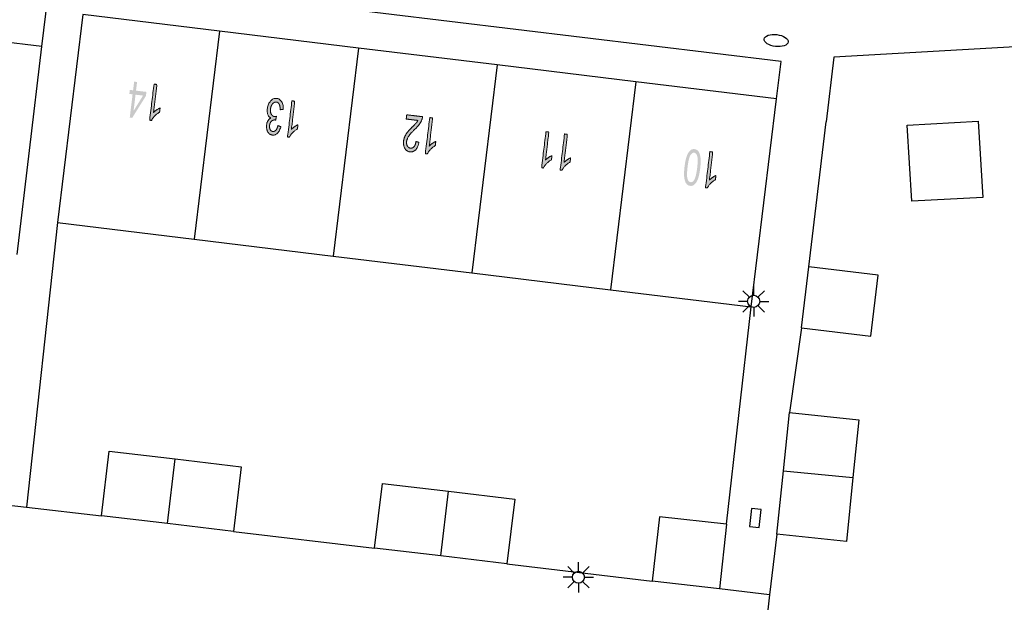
# Model space of a CAD drawing. Header units: metres. Extents: x 134521 to 134907, y 396000 to 396359.
# Tile 31 of 135: x 134544 to 134585, y 396177 to 396201. Entities that reach past the tile are written whole.
import ezdxf

# ---------------------------------------------------------------- set-up
doc = ezdxf.new("R2010")
doc.units = ezdxf.units.M
doc.header["$MEASUREMENT"] = 0

msp = doc.modelspace()

# ---------------------------------------------------------------- hatches: boundary and pattern name
at = {"linetype": 'Continuous', "lineweight": 0}
h = msp.add_hatch(color=251, dxfattribs=at)
h.paths.add_polyline_path([(134548.887, 396197.302), (134548.787, 396197.315), (134548.905, 396198.279), (134548.771, 396198.296), (134548.791, 396198.463), (134548.925, 396198.447), (134548.969, 396198.804), (134549.09, 396198.789), (134549.047, 396198.432), (134549.478, 396198.38), (134549.457, 396198.212)])
h.paths.add_polyline_path([(134548.945, 396197.592), (134549.027, 396198.264), (134549.337, 396198.227)], flags=16)
at = {"linetype": 'Continuous', "lineweight": 0, "extrusion": (0, 0, -1)}
h = msp.add_hatch(color=251, dxfattribs=at)
edge = h.paths.add_edge_path()
edge.add_line((-134549.793, 396198.703), (-134549.915, 396198.688))
edge.add_line((-134549.915, 396198.688), (-134549.773, 396197.524))
edge.add_spline(control_points=[(-134549.773, 396197.524), (-134549.825, 396197.581), (-134549.904, 396197.635), (-134549.983, 396197.69), (-134550.044, 396197.714)], knot_values=[0, 0, 0, 0.5, 0.5, 1, 1, 1], degree=2, periodic=0)
edge.add_line((-134550.044, 396197.714), (-134550.022, 396197.538))
edge.add_spline(control_points=[(-134550.022, 396197.538), (-134549.911, 396197.478), (-134549.822, 396197.385), (-134549.733, 396197.291), (-134549.69, 396197.199)], knot_values=[0, 0, 0, 0.5, 0.5, 1, 1, 1], degree=2, periodic=0)
edge.add_line((-134549.69, 396197.199), (-134549.611, 396197.208))
edge.add_line((-134549.611, 396197.208), (-134549.793, 396198.703))
h = msp.add_hatch(color=251, dxfattribs=at)
edge = h.paths.add_edge_path()
edge.add_line((-134555.142, 396197.652), (-134555.018, 396197.643))
edge.add_spline(control_points=[(-134555.018, 396197.643), (-134555.015, 396197.801), (-134554.974, 396197.876), (-134554.932, 396197.951), (-134554.859, 396197.959), (-134554.773, 396197.97), (-134554.703, 396197.888), (-134554.633, 396197.806), (-134554.617, 396197.674), (-134554.601, 396197.548), (-134554.646, 396197.459), (-134554.691, 396197.371), (-134554.776, 396197.36), (-134554.81, 396197.356), (-134554.864, 396197.37)], knot_values=[0, 0, 0, 0.142857, 0.142857, 0.285714, 0.285714, 0.428571, 0.428571, 0.571429, 0.571429, 0.714286, 0.714286, 0.857143, 0.857143, 1, 1, 1], degree=2, periodic=0)
edge.add_line((-134554.864, 396197.37), (-134554.831, 396197.212))
edge.add_spline(control_points=[(-134554.831, 396197.212), (-134554.819, 396197.215), (-134554.812, 396197.216), (-134554.734, 396197.226), (-134554.664, 396197.173), (-134554.594, 396197.119), (-134554.579, 396196.992), (-134554.567, 396196.892), (-134554.604, 396196.82), (-134554.641, 396196.749), (-134554.713, 396196.74), (-134554.784, 396196.732), (-134554.84, 396196.793), (-134554.895, 396196.855), (-134554.925, 396196.987)], knot_values=[0, 0, 0, 0.142857, 0.142857, 0.285714, 0.285714, 0.428571, 0.428571, 0.571429, 0.571429, 0.714286, 0.714286, 0.857143, 0.857143, 1, 1, 1], degree=2, periodic=0)
edge.add_line((-134554.925, 396196.987), (-134555.043, 396196.94))
edge.add_spline(control_points=[(-134555.043, 396196.94), (-134554.998, 396196.759), (-134554.907, 396196.667), (-134554.815, 396196.576), (-134554.697, 396196.59), (-134554.616, 396196.6), (-134554.554, 396196.661), (-134554.492, 396196.721), (-134554.467, 396196.816), (-134554.441, 396196.91), (-134554.454, 396197.012), (-134554.466, 396197.108), (-134554.51, 396197.183), (-134554.554, 396197.258), (-134554.627, 396197.296), (-134554.543, 396197.338), (-134554.506, 396197.439), (-134554.469, 396197.541), (-134554.487, 396197.685), (-134554.51, 396197.88), (-134554.622, 396198.004), (-134554.733, 396198.128), (-134554.878, 396198.11), (-134555.009, 396198.094), (-134555.081, 396197.967), (-134555.153, 396197.84), (-134555.142, 396197.652)], knot_values=[0, 0, 0, 0.076923, 0.076923, 0.153846, 0.153846, 0.230769, 0.230769, 0.307692, 0.307692, 0.384615, 0.384615, 0.461538, 0.461538, 0.538462, 0.538462, 0.615385, 0.615385, 0.692308, 0.692308, 0.769231, 0.769231, 0.846154, 0.846154, 0.923077, 0.923077, 1, 1, 1], degree=2, periodic=0)
h = msp.add_hatch(color=251, dxfattribs=at)
edge = h.paths.add_edge_path()
edge.add_line((-134555.504, 396198.009), (-134555.625, 396197.994))
edge.add_line((-134555.625, 396197.994), (-134555.483, 396196.829))
edge.add_spline(control_points=[(-134555.483, 396196.829), (-134555.535, 396196.887), (-134555.614, 396196.941), (-134555.693, 396196.995), (-134555.754, 396197.02)], knot_values=[0, 0, 0, 0.5, 0.5, 1, 1, 1], degree=2, periodic=0)
edge.add_line((-134555.754, 396197.02), (-134555.732, 396196.843))
edge.add_spline(control_points=[(-134555.732, 396196.843), (-134555.621, 396196.784), (-134555.532, 396196.69), (-134555.444, 396196.597), (-134555.4, 396196.505)], knot_values=[0, 0, 0, 0.5, 0.5, 1, 1, 1], degree=2, periodic=0)
edge.add_line((-134555.4, 396196.505), (-134555.321, 396196.514))
edge.add_line((-134555.321, 396196.514), (-134555.504, 396198.009))
h = msp.add_hatch(color=251, dxfattribs=at)
edge = h.paths.add_edge_path()
edge.add_line((-134560.238, 396197.256), (-134560.26, 396197.432))
edge.add_line((-134560.26, 396197.432), (-134560.916, 396197.352))
edge.add_spline(control_points=[(-134560.916, 396197.352), (-134560.909, 396197.286), (-134560.886, 396197.227), (-134560.849, 396197.129), (-134560.782, 396197.039), (-134560.715, 396196.948), (-134560.595, 396196.833), (-134560.409, 396196.653), (-134560.339, 396196.544), (-134560.268, 396196.434), (-134560.255, 396196.33), (-134560.242, 396196.222), (-134560.285, 396196.141), (-134560.328, 396196.06), (-134560.411, 396196.05), (-134560.499, 396196.039), (-134560.561, 396196.112), (-134560.623, 396196.185), (-134560.641, 396196.325)], knot_values=[0, 0, 0, 0.111111, 0.111111, 0.222222, 0.222222, 0.333333, 0.333333, 0.444444, 0.444444, 0.555556, 0.555556, 0.666667, 0.666667, 0.777778, 0.777778, 0.888889, 0.888889, 1, 1, 1], degree=2, periodic=0)
edge.add_line((-134560.641, 396196.325), (-134560.764, 396196.291))
edge.add_spline(control_points=[(-134560.764, 396196.291), (-134560.726, 396196.082), (-134560.629, 396195.982), (-134560.531, 396195.882), (-134560.39, 396195.899), (-134560.247, 396195.917), (-134560.178, 396196.046), (-134560.109, 396196.174), (-134560.13, 396196.35), (-134560.141, 396196.439), (-134560.176, 396196.523), (-134560.211, 396196.606), (-134560.279, 396196.695), (-134560.347, 396196.783), (-134560.498, 396196.934), (-134560.624, 396197.059), (-134560.662, 396197.104), (-134560.699, 396197.15), (-134560.725, 396197.197)], knot_values=[0, 0, 0, 0.111111, 0.111111, 0.222222, 0.222222, 0.333333, 0.333333, 0.444444, 0.444444, 0.555556, 0.555556, 0.666667, 0.666667, 0.777778, 0.777778, 0.888889, 0.888889, 1, 1, 1], degree=2, periodic=0)
edge.add_line((-134560.725, 396197.197), (-134560.238, 396197.256))
h = msp.add_hatch(color=251, dxfattribs=at)
edge = h.paths.add_edge_path()
edge.add_line((-134561.212, 396197.317), (-134561.334, 396197.302))
edge.add_line((-134561.334, 396197.302), (-134561.193, 396196.137))
edge.add_spline(control_points=[(-134561.193, 396196.137), (-134561.245, 396196.195), (-134561.324, 396196.249), (-134561.403, 396196.303), (-134561.464, 396196.328)], knot_values=[0, 0, 0, 0.5, 0.5, 1, 1, 1], degree=2, periodic=0)
edge.add_line((-134561.464, 396196.328), (-134561.442, 396196.151))
edge.add_spline(control_points=[(-134561.442, 396196.151), (-134561.331, 396196.092), (-134561.242, 396195.998), (-134561.153, 396195.905), (-134561.11, 396195.812)], knot_values=[0, 0, 0, 0.5, 0.5, 1, 1, 1], degree=2, periodic=0)
edge.add_line((-134561.11, 396195.812), (-134561.031, 396195.822))
edge.add_line((-134561.031, 396195.822), (-134561.212, 396197.317))
h = msp.add_hatch(color=251, dxfattribs=at)
edge = h.paths.add_edge_path()
edge.add_line((-134566.026, 396196.731), (-134566.147, 396196.717))
edge.add_line((-134566.147, 396196.717), (-134566.005, 396195.552))
edge.add_spline(control_points=[(-134566.005, 396195.552), (-134566.057, 396195.61), (-134566.136, 396195.664), (-134566.215, 396195.718), (-134566.276, 396195.743)], knot_values=[0, 0, 0, 0.5, 0.5, 1, 1, 1], degree=2, periodic=0)
edge.add_line((-134566.276, 396195.743), (-134566.254, 396195.566))
edge.add_spline(control_points=[(-134566.254, 396195.566), (-134566.143, 396195.506), (-134566.054, 396195.413), (-134565.965, 396195.32), (-134565.922, 396195.227)], knot_values=[0, 0, 0, 0.5, 0.5, 1, 1, 1], degree=2, periodic=0)
edge.add_line((-134565.922, 396195.227), (-134565.843, 396195.237))
edge.add_line((-134565.843, 396195.237), (-134566.026, 396196.731))
h = msp.add_hatch(color=251, dxfattribs=at)
edge = h.paths.add_edge_path()
edge.add_line((-134566.796, 396196.637), (-134566.918, 396196.623))
edge.add_line((-134566.918, 396196.623), (-134566.776, 396195.458))
edge.add_spline(control_points=[(-134566.776, 396195.458), (-134566.828, 396195.516), (-134566.907, 396195.57), (-134566.986, 396195.624), (-134567.047, 396195.649)], knot_values=[0, 0, 0, 0.5, 0.5, 1, 1, 1], degree=2, periodic=0)
edge.add_line((-134567.047, 396195.649), (-134567.025, 396195.472))
edge.add_spline(control_points=[(-134567.025, 396195.472), (-134566.914, 396195.412), (-134566.825, 396195.319), (-134566.736, 396195.226), (-134566.693, 396195.133)], knot_values=[0, 0, 0, 0.5, 0.5, 1, 1, 1], degree=2, periodic=0)
edge.add_line((-134566.693, 396195.133), (-134566.614, 396195.143))
edge.add_line((-134566.614, 396195.143), (-134566.796, 396196.637))
h = msp.add_hatch(color=251, dxfattribs=at)
edge = h.paths.add_edge_path()
edge.add_spline(control_points=[(-134572.414, 396195.21), (-134572.382, 396194.946), (-134572.326, 396194.789), (-134572.27, 396194.632), (-134572.188, 396194.554), (-134572.106, 396194.476), (-134571.998, 396194.489), (-134571.918, 396194.499), (-134571.863, 396194.554), (-134571.809, 396194.61), (-134571.781, 396194.705), (-134571.753, 396194.801), (-134571.746, 396194.934), (-134571.74, 396195.067), (-134571.767, 396195.289), (-134571.799, 396195.55), (-134571.854, 396195.707), (-134571.91, 396195.864), (-134571.992, 396195.943), (-134572.074, 396196.022), (-134572.183, 396196.008), (-134572.326, 396195.991), (-134572.389, 396195.827), (-134572.465, 396195.629), (-134572.414, 396195.21)], knot_values=[0, 0, 0, 0.083333, 0.083333, 0.166667, 0.166667, 0.25, 0.25, 0.333333, 0.333333, 0.416667, 0.416667, 0.5, 0.5, 0.583333, 0.583333, 0.666667, 0.666667, 0.75, 0.75, 0.833333, 0.833333, 0.916667, 0.916667, 1, 1, 1], degree=2, periodic=0)
edge = h.paths.add_edge_path(flags=16)
edge.add_spline(control_points=[(-134572.288, 396195.225), (-134572.333, 396195.592), (-134572.291, 396195.72), (-134572.248, 396195.848), (-134572.165, 396195.859), (-134572.081, 396195.869), (-134572.009, 396195.754), (-134571.937, 396195.64), (-134571.892, 396195.273), (-134571.848, 396194.906), (-134571.89, 396194.778), (-134571.932, 396194.65), (-134572.017, 396194.64), (-134572.101, 396194.629), (-134572.164, 396194.73), (-134572.243, 396194.858), (-134572.288, 396195.225)], knot_values=[0, 0, 0, 0.125, 0.125, 0.25, 0.25, 0.375, 0.375, 0.5, 0.5, 0.625, 0.625, 0.75, 0.75, 0.875, 0.875, 1, 1, 1], degree=2, periodic=0)
h = msp.add_hatch(color=251, dxfattribs=at)
edge = h.paths.add_edge_path()
edge.add_line((-134572.816, 396195.906), (-134572.937, 396195.891))
edge.add_line((-134572.937, 396195.891), (-134572.796, 396194.726))
edge.add_spline(control_points=[(-134572.796, 396194.726), (-134572.847, 396194.784), (-134572.926, 396194.838), (-134573.005, 396194.893), (-134573.066, 396194.917)], knot_values=[0, 0, 0, 0.5, 0.5, 1, 1, 1], degree=2, periodic=0)
edge.add_line((-134573.066, 396194.917), (-134573.045, 396194.74))
edge.add_spline(control_points=[(-134573.045, 396194.74), (-134572.934, 396194.681), (-134572.845, 396194.588), (-134572.756, 396194.494), (-134572.712, 396194.402)], knot_values=[0, 0, 0, 0.5, 0.5, 1, 1, 1], degree=2, periodic=0)
edge.add_line((-134572.712, 396194.402), (-134572.634, 396194.411))
edge.add_line((-134572.634, 396194.411), (-134572.816, 396195.906))

# ---------------------------------------------------------------- linework, layer by layer
at = {"color": 251}
for p, q in [((134545.15, 396200.26), (134545.52, 396203.28)), ((134575.77, 396199.64), (134547.06, 396203.11)), ((134546.84, 396201.58), (134545.79, 396192.97)), ((134552.509, 396200.891), (134546.84, 396201.58)), ((134545.15, 396200.26), (134539.357, 396200.952)), ((134552.509, 396200.891), (134551.459, 396192.279)), ((134558.256, 396200.193), (134552.509, 396200.891)), ((134544.13, 396191.64), (134545.15, 396200.26)), ((134558.256, 396200.193), (134557.206, 396191.579)), ((134564.003, 396199.495), (134558.256, 396200.193)), ((134589.775, 396200.486), (134577.95, 396199.82)), ((134577.95, 396199.82), (134577.629, 396197.139)), ((134564.003, 396199.495), (134562.953, 396190.879)), ((134569.751, 396198.797), (134564.003, 396199.495)), ((134575.57, 396198.09), (134575.77, 396199.64)), ((134569.751, 396198.797), (134568.7, 396190.179)), ((134575.57, 396198.09), (134569.751, 396198.797)), ((134574.52, 396189.47), (134575.57, 396198.09)), ((134576.91, 396191.13), (134577.629, 396197.139)), ((134580.99, 396196.996), (134583.932, 396197.174)), ((134581.179, 396193.857), (134580.99, 396196.996)), ((134583.932, 396197.174), (134584.123, 396194.012)), ((134584.123, 396194.012), (134581.179, 396193.857)), ((134545.79, 396192.97), (134544.51, 396181.18)), ((134545.79, 396192.97), (134551.459, 396192.279)), ((134551.459, 396192.279), (134557.206, 396191.579)), ((134557.206, 396191.579), (134562.953, 396190.879)), ((134562.953, 396190.879), (134568.7, 396190.179)), ((134576.61, 396188.6), (134576.91, 396191.13)), ((134579.78, 396190.79), (134576.91, 396191.13)), ((134579.48, 396188.26), (134579.78, 396190.79)), ((134568.7, 396190.179), (134574.52, 396189.47)), ((134574.452, 396189.881), (134574.187, 396190.146)), ((134574.629, 396189.954), (134574.629, 396190.329)), ((134574.806, 396189.881), (134575.071, 396190.146)), ((134574.379, 396189.704), (134574.004, 396189.704)), ((134574.879, 396189.704), (134575.254, 396189.704)), ((134573.51, 396180.473), (134574.52, 396189.47)), ((134574.452, 396189.527), (134574.187, 396189.262)), ((134574.629, 396189.454), (134574.629, 396189.079)), ((134575.071, 396189.262), (134574.806, 396189.527)), ((134576.61, 396188.6), (134576.11, 396185.1)), ((134576.61, 396188.6), (134579.48, 396188.26)), ((134575.861, 396182.685), (134576.11, 396185.1)), ((134576.11, 396185.1), (134578.98, 396184.8)), ((134578.98, 396184.8), (134578.738, 396182.405)), ((134547.62, 396180.82), (134547.94, 396183.5)), ((134547.94, 396183.5), (134550.67, 396183.175)), ((134550.35, 396180.495), (134550.67, 396183.175)), ((134550.67, 396183.175), (134553.4, 396182.85)), ((134553.4, 396182.85), (134553.08, 396180.17)), ((134575.59, 396180.06), (134575.861, 396182.685)), ((134575.861, 396182.685), (134578.738, 396182.405)), ((134578.738, 396182.405), (134578.47, 396179.76)), ((134558.93, 396179.48), (134559.25, 396182.16)), ((134559.25, 396182.16), (134561.99, 396181.835)), ((134561.67, 396179.155), (134561.99, 396181.835)), ((134561.99, 396181.835), (134564.73, 396181.51)), ((134564.73, 396181.51), (134564.41, 396178.83)), ((134542.972, 396181.353), (134544.51, 396181.18)), ((134544.51, 396181.18), (134547.62, 396180.82)), ((134550.35, 396180.495), (134547.62, 396180.82)), ((134570.729, 396180.784), (134570.43, 396178.11)), ((134573.51, 396180.473), (134570.729, 396180.784)), ((134553.08, 396180.17), (134550.35, 396180.495)), ((134553.08, 396180.17), (134558.93, 396179.48)), ((134573.51, 396180.473), (134573.21, 396177.79)), ((134575.59, 396180.06), (134575.287, 396177.541)), ((134578.47, 396179.76), (134575.59, 396180.06)), ((134561.67, 396179.155), (134558.93, 396179.48)), ((134564.41, 396178.83), (134561.67, 396179.155)), ((134564.41, 396178.83), (134570.43, 396178.11)), ((134567.192, 396178.45), (134566.927, 396178.715)), ((134567.369, 396178.523), (134567.369, 396178.898)), ((134567.811, 396178.715), (134567.546, 396178.45)), ((134567.119, 396178.273), (134566.744, 396178.273)), ((134567.619, 396178.273), (134567.994, 396178.273)), ((134567.192, 396178.096), (134566.927, 396177.831)), ((134567.369, 396178.023), (134567.369, 396177.648)), ((134567.546, 396178.096), (134567.811, 396177.831)), ((134573.21, 396177.79), (134570.43, 396178.11)), ((134575.287, 396177.541), (134573.21, 396177.79)), ((134575.287, 396177.541), (134575.17, 396176.55))]:
    msp.add_line(p, q, dxfattribs=at)
at = {"color": 251, "flags": 128}
msp.add_lwpolyline([(134574.895, 396180.711), (134574.937, 396181.084), (134574.539, 396181.128), (134574.456, 396180.383), (134574.853, 396180.338), (134574.895, 396180.711)], dxfattribs=at)
at = {"color": 251}
for centre in [(134574.629, 396189.704), (134567.369, 396178.273)]:
    msp.add_circle(centre, 0.25, dxfattribs=at)
msp.add_ellipse((134575.562, 396200.508), major_axis=(-0.496, 0.06), ratio=0.493984, dxfattribs=at)
at = {"color": 251, "linetype": 'Continuous', "lineweight": 0}
for points, knots in [([(134549.793, 396198.703), (134549.854, 396198.696), (134549.915, 396198.688), (134549.844, 396198.106), (134549.773, 396197.524), (134549.825, 396197.581), (134549.904, 396197.635), (134549.983, 396197.69), (134550.044, 396197.714), (134550.033, 396197.626), (134550.022, 396197.538), (134549.911, 396197.478), (134549.822, 396197.385), (134549.733, 396197.291), (134549.69, 396197.199), (134549.65, 396197.204), (134549.611, 396197.208), (134549.702, 396197.956), (134549.793, 396198.703)], [0, 0, 0, 0.1, 0.1, 0.2, 0.2, 0.3, 0.3, 0.4, 0.4, 0.6, 0.6, 0.7, 0.7, 0.8, 0.8, 0.9, 0.9, 1, 1, 1]), ([(134555.142, 396197.652), (134555.08, 396197.647), (134555.018, 396197.643), (134555.015, 396197.801), (134554.974, 396197.876), (134554.932, 396197.951), (134554.859, 396197.959), (134554.773, 396197.97), (134554.703, 396197.888), (134554.633, 396197.806), (134554.617, 396197.674), (134554.601, 396197.548), (134554.646, 396197.459), (134554.691, 396197.371), (134554.776, 396197.36), (134554.81, 396197.356), (134554.864, 396197.37), (134554.848, 396197.291), (134554.831, 396197.212), (134554.819, 396197.215), (134554.812, 396197.216), (134554.734, 396197.226), (134554.664, 396197.173), (134554.594, 396197.119), (134554.579, 396196.992), (134554.567, 396196.892), (134554.604, 396196.82), (134554.641, 396196.749), (134554.713, 396196.74), (134554.784, 396196.732), (134554.84, 396196.793), (134554.895, 396196.855), (134554.925, 396196.987), (134554.984, 396196.963), (134555.043, 396196.94), (134554.998, 396196.759), (134554.907, 396196.667), (134554.815, 396196.576), (134554.697, 396196.59), (134554.616, 396196.6), (134554.554, 396196.661), (134554.492, 396196.721), (134554.467, 396196.816), (134554.441, 396196.91), (134554.454, 396197.012), (134554.466, 396197.108), (134554.51, 396197.183), (134554.554, 396197.258), (134554.627, 396197.296), (134554.543, 396197.338), (134554.506, 396197.439), (134554.469, 396197.541), (134554.487, 396197.685), (134554.51, 396197.88), (134554.622, 396198.004), (134554.733, 396198.128), (134554.878, 396198.11), (134555.009, 396198.094), (134555.081, 396197.967), (134555.153, 396197.84), (134555.142, 396197.652)], [0, 0, 0, 0.166667, 0.166667, 0.190476, 0.190476, 0.214286, 0.214286, 0.238095, 0.238095, 0.261905, 0.261905, 0.285714, 0.285714, 0.309524, 0.309524, 0.333333, 0.333333, 0.5, 0.5, 0.52381, 0.52381, 0.547619, 0.547619, 0.571429, 0.571429, 0.595238, 0.595238, 0.619048, 0.619048, 0.642857, 0.642857, 0.666667, 0.666667, 0.833333, 0.833333, 0.846154, 0.846154, 0.858974, 0.858974, 0.871795, 0.871795, 0.884615, 0.884615, 0.897436, 0.897436, 0.910256, 0.910256, 0.923077, 0.923077, 0.935897, 0.935897, 0.948718, 0.948718, 0.961538, 0.961538, 0.974359, 0.974359, 0.987179, 0.987179, 1, 1, 1]), ([(134555.504, 396198.009), (134555.564, 396198.001), (134555.625, 396197.994), (134555.554, 396197.412), (134555.483, 396196.829), (134555.535, 396196.887), (134555.614, 396196.941), (134555.693, 396196.995), (134555.754, 396197.02), (134555.743, 396196.932), (134555.732, 396196.843), (134555.621, 396196.784), (134555.532, 396196.69), (134555.444, 396196.597), (134555.4, 396196.505), (134555.361, 396196.509), (134555.321, 396196.514), (134555.413, 396197.261), (134555.504, 396198.009)], [0, 0, 0, 0.1, 0.1, 0.2, 0.2, 0.3, 0.3, 0.4, 0.4, 0.6, 0.6, 0.7, 0.7, 0.8, 0.8, 0.9, 0.9, 1, 1, 1]), ([(134560.238, 396197.256), (134560.249, 396197.344), (134560.26, 396197.432), (134560.588, 396197.392), (134560.916, 396197.352), (134560.909, 396197.286), (134560.886, 396197.227), (134560.849, 396197.129), (134560.782, 396197.039), (134560.715, 396196.948), (134560.595, 396196.833), (134560.409, 396196.653), (134560.339, 396196.544), (134560.268, 396196.434), (134560.255, 396196.33), (134560.242, 396196.222), (134560.285, 396196.141), (134560.328, 396196.06), (134560.411, 396196.05), (134560.499, 396196.039), (134560.561, 396196.112), (134560.623, 396196.185), (134560.641, 396196.325), (134560.703, 396196.308), (134560.764, 396196.291), (134560.726, 396196.082), (134560.629, 396195.982), (134560.531, 396195.882), (134560.39, 396195.899), (134560.247, 396195.917), (134560.178, 396196.046), (134560.109, 396196.174), (134560.13, 396196.35), (134560.141, 396196.439), (134560.176, 396196.523), (134560.211, 396196.606), (134560.279, 396196.695), (134560.347, 396196.783), (134560.498, 396196.934), (134560.624, 396197.059), (134560.662, 396197.104), (134560.699, 396197.15), (134560.725, 396197.197), (134560.482, 396197.226), (134560.238, 396197.256)], [0, 0, 0, 0.1, 0.1, 0.2, 0.2, 0.222222, 0.222222, 0.244444, 0.244444, 0.266667, 0.266667, 0.288889, 0.288889, 0.311111, 0.311111, 0.333333, 0.333333, 0.355556, 0.355556, 0.377778, 0.377778, 0.4, 0.4, 0.6, 0.6, 0.622222, 0.622222, 0.644444, 0.644444, 0.666667, 0.666667, 0.688889, 0.688889, 0.711111, 0.711111, 0.733333, 0.733333, 0.755556, 0.755556, 0.777778, 0.777778, 0.8, 0.8, 1, 1, 1]), ([(134561.212, 396197.317), (134561.273, 396197.309), (134561.334, 396197.302), (134561.264, 396196.719), (134561.193, 396196.137), (134561.245, 396196.195), (134561.324, 396196.249), (134561.403, 396196.303), (134561.464, 396196.328), (134561.453, 396196.24), (134561.442, 396196.151), (134561.331, 396196.092), (134561.242, 396195.998), (134561.153, 396195.905), (134561.11, 396195.812), (134561.071, 396195.817), (134561.031, 396195.822), (134561.122, 396196.569), (134561.212, 396197.317)], [0, 0, 0, 0.1, 0.1, 0.2, 0.2, 0.3, 0.3, 0.4, 0.4, 0.6, 0.6, 0.7, 0.7, 0.8, 0.8, 0.9, 0.9, 1, 1, 1]), ([(134566.026, 396196.731), (134566.086, 396196.724), (134566.147, 396196.717), (134566.076, 396196.134), (134566.005, 396195.552), (134566.057, 396195.61), (134566.136, 396195.664), (134566.215, 396195.718), (134566.276, 396195.743), (134566.265, 396195.654), (134566.254, 396195.566), (134566.143, 396195.506), (134566.054, 396195.413), (134565.965, 396195.32), (134565.922, 396195.227), (134565.883, 396195.232), (134565.843, 396195.237), (134565.934, 396195.984), (134566.026, 396196.731)], [0, 0, 0, 0.1, 0.1, 0.2, 0.2, 0.3, 0.3, 0.4, 0.4, 0.6, 0.6, 0.7, 0.7, 0.8, 0.8, 0.9, 0.9, 1, 1, 1]), ([(134566.796, 396196.637), (134566.857, 396196.63), (134566.918, 396196.623), (134566.847, 396196.04), (134566.776, 396195.458), (134566.828, 396195.516), (134566.907, 396195.57), (134566.986, 396195.624), (134567.047, 396195.649), (134567.036, 396195.56), (134567.025, 396195.472), (134566.914, 396195.412), (134566.825, 396195.319), (134566.736, 396195.226), (134566.693, 396195.133), (134566.654, 396195.138), (134566.614, 396195.143), (134566.705, 396195.89), (134566.796, 396196.637)], [0, 0, 0, 0.1, 0.1, 0.2, 0.2, 0.3, 0.3, 0.4, 0.4, 0.6, 0.6, 0.7, 0.7, 0.8, 0.8, 0.9, 0.9, 1, 1, 1]), ([(134572.816, 396195.906), (134572.877, 396195.899), (134572.937, 396195.891), (134572.867, 396195.309), (134572.796, 396194.726), (134572.847, 396194.784), (134572.926, 396194.838), (134573.005, 396194.893), (134573.066, 396194.917), (134573.055, 396194.829), (134573.045, 396194.74), (134572.934, 396194.681), (134572.845, 396194.588), (134572.756, 396194.494), (134572.712, 396194.402), (134572.673, 396194.407), (134572.634, 396194.411), (134572.725, 396195.159), (134572.816, 396195.906)], [0, 0, 0, 0.1, 0.1, 0.2, 0.2, 0.3, 0.3, 0.4, 0.4, 0.6, 0.6, 0.7, 0.7, 0.8, 0.8, 0.9, 0.9, 1, 1, 1])]:
    msp.add_open_spline(points, degree=2, knots=knots, dxfattribs=at)

doc.saveas('drawing.dxf')
